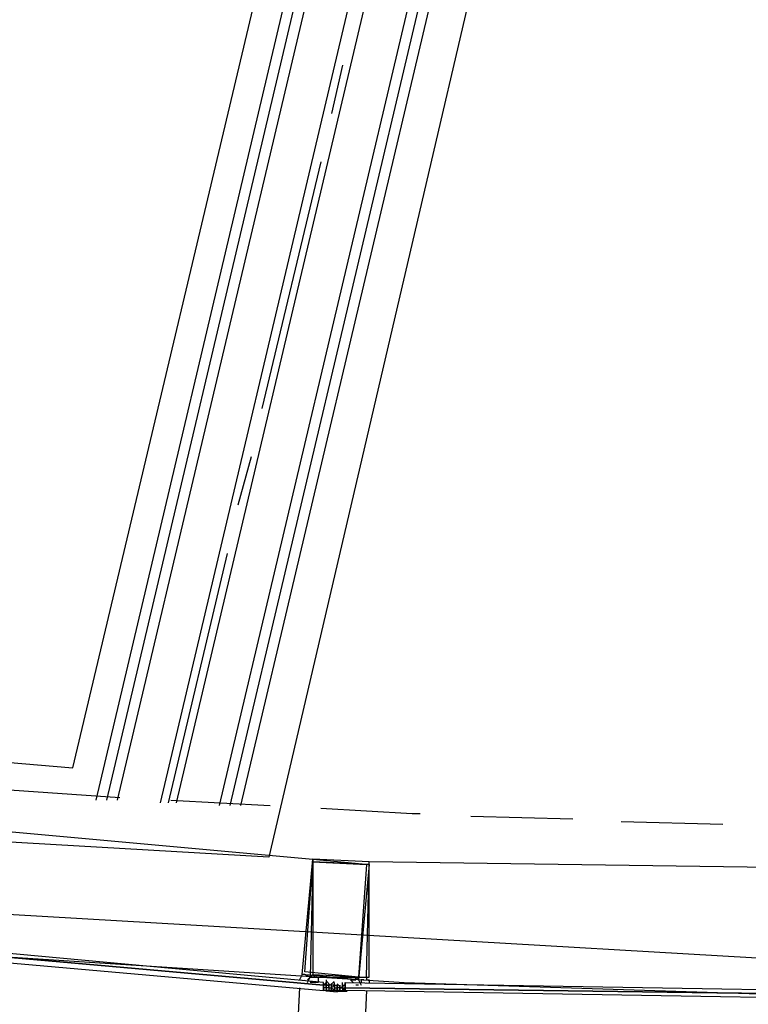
# Model space of a CAD drawing. Header units: feet. Extents: x -79 to 198, y -22 to 181.
# Tile 28 of 203: x 58.49 to 62.11, y 15.91 to 20.8. Entities that reach past the tile are written whole.
import ezdxf

# ---------------------------------------------------------------- set-up
doc = ezdxf.new("R2010")
doc.units = ezdxf.units.FT
for name, color, linetype in [('A-AREA-COMUN', 252, 'CONTINUOUS'), ('A-AREA-UNIDAD', 30, 'CONTINUOUS'), ('A-LINEA', 7, 'CONTINUOUS')]:
    doc.layers.add(name, color=color, linetype=linetype)

msp = doc.modelspace()

# ---------------------------------------------------------------- linework, layer by layer
at = {"layer": 'A-AREA-COMUN'}
msp.add_lwpolyline([(65.52, 41.44), (59.728, 16.64), (56.352, 16.8356), (56.32, 16.48), (63.04, 16.0889), (68.48, 16.1244), (71.808, 16.4089), (71.84, 16.9956), (72.88, 17.12), (72.88, 17.4044), (69.84, 18.1156), (69.792, 19.2), (70.16, 20.5156), (71.712, 20.4089), (72.128, 22.2044), (72.352, 22.5244), (73.92, 30.0444)], dxfattribs=at)
at = {"layer": 'A-AREA-UNIDAD'}
msp.add_lwpolyline([(23.392, 28.4089), (25.28, 25.4756), (25.6, 25.44), (25.632, 24.96), (27.68, 22.24), (28, 22.2044), (28.08, 21.7244), (39.712, 18.9689), (47.68, 17.5644), (55.712, 16.5156), (55.808, 17.0489), (56.4, 17.0844), (56.448, 17.28), (58.752, 17.0844), (61.952, 30.56)], dxfattribs=at)
at = {"layer": 'A-LINEA'}
for p, q in [((67, 51.3378), (58.8667, 16.9244)), ((67.0533, 51.3244), (58.92, 16.9244)), ((67.1067, 51.3111), (58.9733, 16.9244)), ((67.3067, 51.2578), (59.1867, 16.9111)), ((67.3867, 51.2444), (59.2667, 16.9111)), ((67.6, 51.1911), (59.48, 16.8978)), ((67.64, 51.1778), (59.5333, 16.8978)), ((67.6933, 51.1644), (59.5867, 16.8978)), ((60.0933, 20.5778), (60.04, 20.3378)), ((59.9867, 20.0978), (59.6933, 18.8711)), ((59.64, 18.6311), (59.5733, 18.3911)), ((59.52, 18.1511), (59.2267, 16.9111)), ((56.2533, 16.9644), (59.9467, 16.6311)), ((59.24, 16.9244), (59.7333, 16.8978)), ((60.7333, 16.8444), (61.24, 16.8311)), ((61.48, 16.8178), (61.9867, 16.8044)), ((63.9333, 16.5644), (60.2267, 16.6178)), ((59.9467, 16.0444), (59.9467, 16.0444)), ((60, 16.0178), (60, 16.0178)), ((60.0133, 16.0311), (60.0133, 16.0311)), ((60.0133, 16.0178), (60.0133, 16.0178)), ((60.0133, 16.0178), (60.0133, 16.0178)), ((60.0133, 16.0178), (60.0133, 16.0044)), ((60.0133, 16.0178), (60.0133, 16.0178)), ((60.0133, 16.0178), (60.0133, 16.0178)), ((60.0133, 16.0044), (60.0133, 16.0178)), ((60.0133, 16.0044), (60.0133, 16.0178)), ((60.0133, 16.0178), (60.0133, 16.0178)), ((60.0133, 16.0178), (60.0133, 16.0178)), ((60.0133, 16.0178), (60.0133, 16.0178)), ((60.0533, 16.0178), (60.0533, 16.0178)), ((60.0533, 16.0178), (60.0533, 16.0178)), ((60.0533, 16.0178), (60.0533, 16.0178)), ((60.0533, 16.0178), (60.0533, 16.0178)), ((60.0533, 16.0178), (60.0533, 16.0178)), ((60.0533, 16.0178), (60.0533, 16.0178)), ((60.0933, 16.0044), (60.0933, 16.0178)), ((60.1067, 16.0178), (60.1067, 16.0178)), ((60.1067, 16.0178), (60.1067, 16.0178)), ((60.1067, 16.0178), (60.1067, 16.0178)), ((60.1067, 16.0178), (60.1067, 16.0178)), ((60.1067, 16.0178), (60.1067, 16.0178)), ((60.2, 16.0444), (60.2, 16.0444)), ((60.2, 16.0178), (60.2, 16.0178)), ((60.2, 16.0178), (60.2, 16.0178)), ((60.2133, 16.0444), (60.2133, 16.0444)), ((59.88, 15.9911), (59.4933, 8.1911)), ((60.2133, 15.9778), (59.8267, 8.1778)), ((60.0133, 16.0044), (60, 16.0044)), ((60, 16.0044), (60, 16.0044)), ((60, 16.0044), (60, 16.0044)), ((60, 16.0044), (60, 16.0044)), ((60.0133, 16.0044), (60, 16.0044)), ((60, 16.0044), (60, 16.0044)), ((60, 16.0044), (60, 16.0044)), ((60, 15.9911), (60, 15.9911)), ((60, 15.9911), (60, 15.9911)), ((60.0133, 15.9911), (60, 15.9911)), ((60, 15.9911), (60, 15.9911)), ((60.0133, 15.9911), (60, 15.9911)), ((60, 15.9911), (60, 15.9911)), ((60.0133, 15.9911), (60, 15.9911)), ((60, 15.9911), (60, 15.9911)), ((60, 15.9911), (60, 15.9911)), ((60, 15.9778), (60, 15.9911)), ((60, 15.9911), (60, 15.9911)), ((60, 15.9778), (60, 15.9911)), ((60, 15.9778), (60, 15.9778)), ((60, 15.9778), (60, 15.9778)), ((60, 15.9778), (60, 15.9778)), ((60, 15.9778), (60, 15.9778)), ((60.0133, 15.9778), (60, 15.9778)), ((60.0133, 15.9778), (60, 15.9778)), ((60, 15.9778), (60, 15.9778)), ((60, 15.9778), (60, 15.9778)), ((60.0695, 15.9699), (60.0117, 15.975)), ((60.0133, 16.0044), (60.0133, 15.9911)), ((60.0133, 16.0044), (60.0133, 16.0044)), ((60.0133, 16.0044), (60.0133, 16.0044)), ((60.0133, 16.0044), (60.0133, 16.0044)), ((60.0133, 16.0044), (60.0133, 16.0044)), ((60.0133, 16.0044), (60.0133, 16.0044)), ((60.0133, 16.0044), (60.0133, 16.0044)), ((60.0133, 16.0044), (60.0133, 16.0044)), ((60.0133, 16.0044), (60.0133, 16.0044)), ((60.0133, 16.0044), (60.0133, 16.0044)), ((60.0133, 16.0044), (60.0133, 16.0044)), ((60.0133, 16.0044), (60.0267, 16.0044)), ((60.0133, 16.0044), (60.0133, 16.0044)), ((60.0267, 16.0044), (60.0133, 16.0044)), ((60.0133, 16.0044), (60.0133, 16.0044)), ((60.0133, 16.0044), (60.0133, 16.0044)), ((60.0133, 15.9911), (60.0133, 16.0044)), ((60.0133, 16.0044), (60.0133, 16.0044)), ((60.0133, 16.0044), (60.0133, 16.0044)), ((60.0133, 16.0044), (60.0133, 16.0044)), ((60.0133, 16.0044), (60.0133, 16.0044)), ((60.0133, 16.0044), (60.0133, 16.0044)), ((60.0133, 16.0044), (60.0133, 16.0044)), ((60.0133, 15.9911), (60.0133, 15.9911)), ((60.0133, 15.9911), (60.0133, 15.9911)), ((60.0133, 15.9911), (60.0133, 15.9911)), ((60.0133, 15.9911), (60.0133, 15.9911)), ((60.0133, 15.9911), (60.0133, 15.9911)), ((60.0133, 15.9911), (60.0133, 15.9911)), ((60.0133, 15.9911), (60.0133, 15.9911)), ((60.0133, 15.9911), (60.0133, 15.9911)), ((60.0267, 15.9911), (60.0133, 15.9911)), ((60.0133, 15.9911), (60.0133, 15.9911)), ((60.0133, 15.9911), (60.0133, 15.9778)), ((60.0133, 15.9911), (60.0133, 15.9911)), ((60.0133, 15.9911), (60.0133, 15.9911)), ((60.0133, 15.9911), (60.0133, 15.9911)), ((60.0133, 15.9911), (60.0133, 15.9911)), ((60.0133, 15.9911), (60.0133, 15.9911)), ((60.0133, 15.9911), (60.0133, 15.9911)), ((60.0133, 15.9911), (60.0133, 15.9911)), ((60.0133, 15.9911), (60.0133, 15.9911)), ((60.0133, 15.9911), (60.0133, 15.9911)), ((60.0267, 15.9911), (60.0133, 15.9911)), ((60.0133, 15.9911), (60.0133, 15.9911)), ((60.0133, 15.9911), (60.0133, 15.9911)), ((60.0133, 15.9911), (60.0133, 15.9911)), ((60.0133, 15.9911), (60.0133, 15.9911)), ((60.0133, 15.9911), (60.0133, 15.9911)), ((60.0133, 15.9911), (60.0133, 15.9911)), ((60.0133, 15.9911), (60.0133, 15.9911)), ((60.0133, 15.9911), (60.0133, 15.9911)), ((60.0133, 15.9778), (60.0133, 15.9778)), ((60.0133, 15.9778), (60.0133, 15.9778)), ((60.0267, 15.9778), (60.0133, 15.9778)), ((60.0133, 15.9778), (60.0133, 15.9778)), ((60.0133, 15.9778), (60.0133, 15.9778)), ((60.0133, 15.9778), (60.0133, 15.9778)), ((60.0133, 15.9778), (60.0133, 15.9778)), ((60.0267, 16.0044), (60.0267, 16.0044)), ((60.0267, 16.0044), (60.0267, 16.0044)), ((60.0267, 16.0044), (60.0267, 16.0044)), ((60.0267, 16.0044), (60.0267, 16.0044)), ((60.0267, 15.9911), (60.0267, 16.0044)), ((60.0267, 16.0044), (60.0267, 16.0044)), ((60.0267, 15.9911), (60.0267, 16.0044)), ((60.0267, 16.0044), (60.0267, 15.9911)), ((60.0267, 16.0044), (60.0267, 16.0044)), ((60.0267, 16.0044), (60.0267, 16.0044)), ((60.0267, 16.0044), (60.0267, 15.9911)), ((60.0267, 15.9911), (60.0267, 15.9911)), ((60.0267, 15.9911), (60.0267, 15.9911)), ((60.0267, 15.9911), (60.0267, 15.9911)), ((60.0267, 15.9911), (60.0267, 15.9911)), ((60.0267, 15.9911), (60.0267, 15.9911)), ((60.0267, 15.9911), (60.0267, 15.9911)), ((60.0267, 15.9911), (60.0267, 15.9911)), ((60.0267, 15.9911), (60.0267, 15.9911)), ((60.0267, 15.9911), (60.0267, 15.9911)), ((60.0267, 15.9911), (60.0267, 15.9911)), ((60.0267, 15.9911), (60.0267, 15.9911)), ((60.0267, 15.9911), (60.0267, 15.9911)), ((60.0267, 15.9911), (60.0267, 15.9911)), ((60.0267, 15.9911), (60.0267, 15.9911)), ((60.0267, 15.9911), (60.0267, 15.9911)), ((60.0267, 15.9911), (60.0267, 15.9911)), ((60.0267, 15.9911), (60.0267, 15.9911)), ((60.0267, 15.9911), (60.0267, 15.9911)), ((60.0267, 15.9911), (60.0267, 15.9911)), ((60.0267, 15.9911), (60.0267, 15.9911)), ((60.0267, 15.9911), (60.0267, 15.9911)), ((60.0267, 15.9911), (60.0267, 15.9911)), ((60.0267, 15.9911), (60.0267, 15.9911)), ((60.0267, 15.9911), (60.0267, 15.9911)), ((60.0267, 15.9911), (60.0267, 15.9778)), ((60.0267, 15.9911), (60.0267, 15.9911)), ((60.0267, 15.9911), (60.0267, 15.9911)), ((60.0267, 15.9911), (60.0267, 15.9911)), ((60.0267, 15.9911), (60.04, 15.9911)), ((60.0267, 15.9778), (60.0267, 15.9778)), ((60.04, 15.9778), (60.0267, 15.9778)), ((60.0267, 15.9778), (60.0267, 15.9778)), ((60.0267, 15.9778), (60.0267, 15.9778)), ((60.0267, 15.9778), (60.0267, 15.9778)), ((60.0267, 15.9778), (60.0267, 15.9778)), ((60.0267, 15.9778), (60.0267, 15.9778)), ((60.0267, 15.9778), (60.0267, 15.9778)), ((60.0267, 15.9778), (60.0267, 15.9778)), ((60.0267, 15.9778), (60.0267, 15.9778)), ((60.04, 16.0044), (60.04, 16.0044)), ((60.04, 16.0044), (60.04, 16.0044)), ((60.04, 16.0044), (60.04, 16.0044)), ((60.0533, 16.0044), (60.04, 16.0044)), ((60.04, 16.0044), (60.04, 16.0044)), ((60.04, 15.9911), (60.04, 16.0044)), ((60.0533, 16.0044), (60.04, 16.0044)), ((60.04, 16.0044), (60.04, 16.0044)), ((60.04, 16.0044), (60.04, 16.0044)), ((60.04, 16.0044), (60.04, 16.0044)), ((60.04, 16.0044), (60.04, 16.0044)), ((60.04, 16.0044), (60.04, 16.0044)), ((60.04, 16.0044), (60.04, 16.0044)), ((60.04, 15.9911), (60.0533, 16.0044)), ((60.04, 16.0044), (60.04, 16.0044)), ((60.04, 16.0044), (60.04, 16.0044)), ((60.04, 16.0044), (60.04, 16.0044)), ((60.04, 16.0044), (60.04, 16.0044)), ((60.04, 15.9911), (60.04, 15.9911)), ((60.04, 15.9911), (60.04, 15.9911)), ((60.04, 15.9911), (60.04, 15.9911)), ((60.04, 15.9911), (60.04, 15.9911)), ((60.04, 15.9911), (60.04, 15.9911)), ((60.04, 15.9911), (60.04, 15.9911)), ((60.04, 15.9911), (60.04, 15.9911)), ((60.04, 15.9911), (60.04, 15.9911)), ((60.04, 15.9911), (60.04, 15.9778)), ((60.04, 15.9911), (60.04, 15.9911)), ((60.04, 15.9911), (60.04, 15.9911)), ((60.04, 15.9911), (60.04, 15.9911)), ((60.04, 15.9911), (60.04, 15.9911)), ((60.04, 15.9911), (60.04, 15.9911)), ((60.04, 15.9911), (60.04, 15.9911)), ((60.04, 15.9911), (60.04, 15.9911)), ((60.04, 15.9911), (60.04, 15.9911)), ((60.04, 15.9911), (60.04, 15.9911)), ((60.04, 15.9911), (60.04, 15.9911)), ((60.04, 15.9911), (60.04, 15.9911)), ((60.04, 15.9911), (60.04, 15.9778)), ((60.04, 15.9911), (60.04, 15.9778)), ((60.04, 15.9778), (60.04, 15.9911)), ((60.04, 15.9911), (60.04, 15.9911)), ((60.04, 15.9778), (60.04, 15.9911)), ((60.04, 15.9778), (60.04, 15.9778)), ((60.04, 15.9778), (60.04, 15.9778)), ((60.04, 15.9778), (60.04, 15.9778)), ((60.04, 15.9778), (60.04, 15.9778)), ((60.04, 15.9778), (60.0533, 15.9778)), ((60.04, 15.9778), (60.0533, 15.9778)), ((60.04, 15.9778), (60.04, 15.9778)), ((60.04, 15.9778), (60.04, 15.9778)), ((60.04, 15.9778), (60.04, 15.9778)), ((60.04, 15.9778), (60.04, 15.9778)), ((60.04, 15.9778), (60.04, 15.9778)), ((60.04, 15.9778), (60.04, 15.9778)), ((60.04, 15.9778), (60.04, 15.9778)), ((60.04, 15.9778), (60.04, 15.9778)), ((60.04, 15.9778), (60.04, 15.9778)), ((60.04, 15.9778), (60.04, 15.9778)), ((60.04, 15.9778), (60.04, 15.9778)), ((60.04, 15.9778), (60.04, 15.9778)), ((60.04, 15.9778), (60.0533, 15.9778)), ((60.0533, 16.0044), (60.0533, 16.0044)), ((60.0533, 16.0044), (60.0533, 16.0044)), ((60.0533, 16.0044), (60.0533, 16.0044)), ((60.0533, 16.0044), (60.0533, 16.0044)), ((60.0533, 16.0044), (60.0533, 16.0044)), ((60.0533, 16.0044), (60.0533, 16.0044)), ((60.0533, 16.0044), (60.0533, 16.0044)), ((60.0533, 16.0044), (60.0533, 16.0044)), ((60.0533, 16.0044), (60.0533, 16.0044)), ((60.0533, 16.0044), (60.0533, 16.0044)), ((60.0533, 16.0044), (60.0533, 16.0044)), ((60.0533, 16.0044), (60.0533, 16.0044)), ((60.0533, 16.0044), (60.0533, 16.0044)), ((60.0533, 16.0044), (60.0533, 16.0044)), ((60.0533, 16.0044), (60.0533, 16.0044)), ((60.0533, 16.0044), (60.0533, 16.0044)), ((60.0533, 16.0044), (60.0533, 16.0044)), ((60.0533, 15.9911), (60.0533, 16.0044)), ((60.0533, 16.0044), (60.0533, 16.0044)), ((60.0533, 16.0044), (60.0533, 16.0044)), ((60.0533, 16.0044), (60.0533, 16.0044)), ((60.0533, 16.0044), (60.0533, 16.0044)), ((60.0533, 16.0044), (60.0533, 16.0044)), ((60.0533, 16.0044), (60.0533, 16.0044)), ((60.0533, 16.0044), (60.0533, 15.9911)), ((60.0533, 16.0044), (60.0533, 16.0044)), ((60.0533, 16.0044), (60.0533, 16.0044)), ((60.0533, 16.0044), (60.0533, 16.0044)), ((60.0533, 16.0044), (60.0533, 16.0044)), ((60.0533, 16.0044), (60.0667, 16.0044)), ((60.0533, 16.0044), (60.0533, 16.0044)), ((60.0533, 16.0044), (60.0533, 16.0044)), ((60.0533, 16.0044), (60.0533, 16.0044)), ((60.0533, 16.0044), (60.0533, 16.0044)), ((60.0533, 16.0044), (60.0533, 16.0044)), ((60.0533, 16.0044), (60.0533, 16.0044)), ((60.0533, 16.0044), (60.0533, 16.0044)), ((60.0533, 16.0044), (60.0533, 16.0044)), ((60.0533, 16.0044), (60.0533, 16.0044)), ((60.0533, 16.0044), (60.0533, 16.0044)), ((60.0533, 15.9911), (60.0533, 16.0044)), ((60.0533, 16.0044), (60.0533, 16.0044)), ((60.0533, 16.0044), (60.0533, 16.0044)), ((60.0533, 16.0044), (60.0533, 16.0044)), ((60.0533, 15.9911), (60.0533, 15.9911)), ((60.0533, 15.9911), (60.0533, 15.9911)), ((60.0533, 15.9911), (60.0533, 15.9911)), ((60.0533, 15.9911), (60.0533, 15.9911)), ((60.0533, 15.9911), (60.0533, 15.9911)), ((60.0533, 15.9911), (60.0533, 15.9911)), ((60.0533, 15.9911), (60.0533, 15.9911)), ((60.0533, 15.9911), (60.0533, 15.9911)), ((60.0533, 15.9911), (60.0533, 15.9911)), ((60.0533, 15.9911), (60.0533, 15.9911)), ((60.0533, 15.9911), (60.0533, 15.9911)), ((60.0533, 15.9911), (60.0533, 15.9911)), ((60.0533, 15.9911), (60.0533, 15.9911)), ((60.0533, 15.9911), (60.0533, 15.9911)), ((60.0533, 15.9911), (60.0533, 15.9911)), ((60.0533, 15.9911), (60.0533, 15.9911)), ((60.0533, 15.9911), (60.0533, 15.9911)), ((60.0533, 15.9911), (60.0533, 15.9911)), ((60.0533, 15.9911), (60.0533, 15.9911)), ((60.0533, 15.9911), (60.0533, 15.9911)), ((60.0533, 15.9911), (60.0533, 15.9911)), ((60.0533, 15.9911), (60.0533, 15.9911)), ((60.0533, 15.9911), (60.0533, 15.9911)), ((60.0533, 15.9911), (60.0533, 15.9911)), ((60.0533, 15.9911), (60.0533, 15.9911)), ((60.0533, 15.9911), (60.0533, 15.9911)), ((60.0533, 15.9911), (60.0533, 15.9911)), ((60.0533, 15.9911), (60.0533, 15.9911)), ((60.0533, 15.9911), (60.0533, 15.9911)), ((60.0533, 15.9911), (60.0533, 15.9911)), ((60.0533, 15.9911), (60.0533, 15.9911)), ((60.0533, 15.9911), (60.0533, 15.9911)), ((60.0533, 15.9911), (60.0533, 15.9911)), ((60.0533, 15.9911), (60.0533, 15.9911)), ((60.0533, 15.9911), (60.0533, 15.9911)), ((60.0533, 15.9911), (60.0533, 15.9911)), ((60.0533, 15.9911), (60.0533, 15.9911)), ((60.0533, 15.9911), (60.0533, 15.9911)), ((60.0533, 15.9911), (60.0533, 15.9911)), ((60.0533, 15.9911), (60.0533, 15.9911)), ((60.0533, 15.9911), (60.0667, 15.9911)), ((60.0533, 15.9911), (60.0533, 15.9911)), ((60.0533, 15.9911), (60.0533, 15.9911)), ((60.0533, 15.9911), (60.0533, 15.9911)), ((60.0533, 15.9911), (60.0533, 15.9911)), ((60.0533, 15.9911), (60.0533, 15.9911)), ((60.0533, 15.9911), (60.0533, 15.9911)), ((60.0533, 15.9911), (60.0533, 15.9911)), ((60.0533, 15.9911), (60.0533, 15.9911)), ((60.0533, 15.9911), (60.0533, 15.9911)), ((60.0533, 15.9911), (60.0533, 15.9911)), ((60.0533, 15.9911), (60.0533, 15.9911)), ((60.0533, 15.9911), (60.0533, 15.9778)), ((60.0533, 15.9911), (60.0533, 15.9911)), ((60.0533, 15.9911), (60.0533, 15.9911)), ((60.0533, 15.9911), (60.0533, 15.9911)), ((60.0533, 15.9911), (60.0533, 15.9911)), ((60.0533, 15.9911), (60.0533, 15.9911)), ((60.0533, 15.9911), (60.0533, 15.9911)), ((60.0533, 15.9778), (60.0533, 15.9778)), ((60.0533, 15.9778), (60.0533, 15.9778)), ((60.0533, 15.9778), (60.0533, 15.9778)), ((60.0533, 15.9778), (60.0533, 15.9778)), ((60.0533, 15.9778), (60.0533, 15.9778)), ((60.0533, 15.9778), (60.0533, 15.9778)), ((60.0533, 15.9778), (60.0533, 15.9778)), ((60.0533, 15.9778), (60.0533, 15.9778)), ((60.0533, 15.9778), (60.0533, 15.9778)), ((60.0533, 15.9778), (60.0533, 15.9778)), ((60.0533, 15.9778), (60.0533, 15.9778)), ((60.0533, 15.9778), (60.0533, 15.9778)), ((60.0533, 15.9778), (60.0533, 15.9778)), ((60.0533, 15.9778), (60.0533, 15.9778)), ((60.0667, 15.9778), (60.0533, 15.9778)), ((60.0667, 15.9778), (60.0533, 15.9778)), ((60.0533, 15.9778), (60.0533, 15.9778)), ((60.0667, 15.9778), (60.0533, 15.9778)), ((60.0667, 15.9778), (60.0533, 15.9778)), ((60.0667, 15.9778), (60.0533, 15.9778)), ((60.0533, 15.9778), (60.0533, 15.9778)), ((60.0533, 15.9778), (60.0533, 15.9778)), ((60.1169, 15.9723), (60.059, 15.9732)), ((60.0667, 16.0044), (60.0667, 16.0044)), ((60.0667, 16.0044), (60.0667, 16.0044)), ((60.0667, 16.0044), (60.0667, 16.0044)), ((60.0667, 16.0044), (60.0667, 16.0044)), ((60.0667, 16.0044), (60.0667, 16.0044)), ((60.0667, 16.0044), (60.0667, 15.9911)), ((60.0667, 16.0044), (60.0667, 16.0044)), ((60.0667, 16.0044), (60.0667, 16.0044)), ((60.0667, 16.0044), (60.0667, 16.0044)), ((60.0667, 15.9911), (60.0667, 16.0044)), ((60.0667, 16.0044), (60.0667, 16.0044)), ((60.0667, 16.0044), (60.0667, 16.0044)), ((60.0667, 16.0044), (60.0667, 15.9911)), ((60.0667, 15.9911), (60.0667, 15.9778)), ((60.0667, 15.9911), (60.0667, 15.9778)), ((60.0667, 15.9911), (60.0667, 15.9911)), ((60.0667, 15.9911), (60.0667, 15.9911)), ((60.0667, 15.9911), (60.0667, 15.9911)), ((60.0667, 15.9911), (60.0667, 15.9911)), ((60.0667, 15.9911), (60.0667, 15.9911)), ((60.0667, 15.9911), (60.0667, 15.9911)), ((60.0667, 15.9911), (60.0667, 15.9911)), ((60.0667, 15.9911), (60.0667, 15.9911)), ((60.0667, 15.9911), (60.0667, 15.9911)), ((60.0667, 15.9911), (60.0667, 15.9911)), ((60.0667, 15.9911), (60.0667, 15.9911)), ((60.0667, 15.9911), (60.0667, 15.9911)), ((60.0667, 15.9911), (60.0667, 15.9911)), ((60.0667, 15.9911), (60.0667, 15.9911)), ((60.0667, 15.9911), (60.0667, 15.9911)), ((60.0667, 15.9911), (60.0667, 15.9911)), ((60.0667, 15.9911), (60.0667, 15.9911)), ((60.0667, 15.9911), (60.0667, 15.9911)), ((60.0667, 15.9911), (60.0667, 15.9778)), ((60.0667, 15.9911), (60.0667, 15.9778)), ((60.0667, 15.9778), (60.0667, 15.9911)), ((60.0667, 15.9911), (60.0667, 15.9911)), ((60.08, 15.9911), (60.0667, 15.9911)), ((60.0667, 15.9911), (60.0667, 15.9911)), ((60.08, 15.9911), (60.0667, 15.9911)), ((60.0667, 15.9911), (60.0667, 15.9911)), ((60.0667, 15.9778), (60.0667, 15.9778)), ((60.0667, 15.9778), (60.08, 15.9778)), ((60.0667, 15.9778), (60.0667, 15.9778)), ((60.0667, 15.9778), (60.0667, 15.9778)), ((60.0667, 15.9778), (60.0667, 15.9778)), ((60.0667, 15.9778), (60.0667, 15.9778)), ((60.0667, 15.9778), (60.0667, 15.9778)), ((60.0667, 15.9778), (60.08, 15.9778)), ((60.0667, 15.9778), (60.0667, 15.9778)), ((60.0667, 15.9778), (60.0667, 15.9778)), ((60.0667, 15.9778), (60.0667, 15.9778)), ((60.0667, 15.9778), (60.0667, 15.9778)), ((60.0667, 15.9778), (60.0667, 15.9778)), ((60.0667, 15.9778), (60.0667, 15.9778)), ((60.0667, 15.9778), (60.0667, 15.9778)), ((60.0667, 15.9778), (60.0667, 15.9778)), ((60.08, 15.9778), (60.0667, 15.9778)), ((60.0667, 15.9778), (60.0667, 15.9778)), ((60.08, 16.0044), (60.08, 15.9911)), ((60.08, 16.0044), (60.08, 16.0044)), ((60.08, 15.9911), (60.08, 16.0044)), ((60.08, 15.9911), (60.08, 16.0044)), ((60.08, 15.9911), (60.08, 15.9778)), ((60.08, 15.9911), (60.08, 15.9911)), ((60.08, 15.9911), (60.08, 15.9911)), ((60.08, 15.9911), (60.08, 15.9911)), ((60.08, 15.9911), (60.08, 15.9911)), ((60.08, 15.9911), (60.08, 15.9911)), ((60.08, 15.9911), (60.08, 15.9911)), ((60.08, 15.9911), (60.08, 15.9911)), ((60.08, 15.9911), (60.08, 15.9911)), ((60.08, 15.9911), (60.08, 15.9911)), ((60.08, 15.9911), (60.0933, 15.9911)), ((60.08, 15.9911), (60.08, 15.9911)), ((60.08, 15.9911), (60.08, 15.9911)), ((60.08, 15.9911), (60.08, 15.9911)), ((60.08, 15.9911), (60.0933, 15.9911)), ((60.08, 15.9911), (60.08, 15.9911)), ((60.08, 15.9911), (60.08, 15.9911)), ((60.08, 15.9911), (60.08, 15.9911)), ((60.08, 15.9911), (60.08, 15.9911)), ((60.08, 15.9911), (60.08, 15.9911)), ((60.08, 15.9911), (60.08, 15.9911)), ((60.08, 15.9911), (60.08, 15.9911)), ((60.08, 15.9911), (60.08, 15.9911)), ((60.08, 15.9911), (60.08, 15.9911)), ((60.08, 15.9778), (60.08, 15.9911)), ((60.08, 15.9911), (60.08, 15.9911)), ((60.08, 15.9911), (60.08, 15.9911)), ((60.08, 15.9911), (60.08, 15.9778)), ((60.08, 15.9911), (60.08, 15.9911)), ((60.08, 15.9778), (60.08, 15.9778)), ((60.08, 15.9778), (60.0933, 15.9778)), ((60.08, 15.9778), (60.08, 15.9778)), ((60.08, 15.9778), (60.08, 15.9778)), ((60.08, 15.9778), (60.08, 15.9778)), ((60.08, 15.9778), (60.08, 15.9778)), ((60.08, 15.9778), (60.08, 15.9778)), ((60.08, 15.9778), (60.08, 15.9778)), ((60.08, 15.9778), (60.08, 15.9778)), ((60.08, 15.9778), (60.08, 15.9778)), ((60.08, 15.9778), (60.08, 15.9778)), ((60.08, 15.9778), (60.08, 15.9778)), ((60.08, 15.9778), (60.08, 15.9778)), ((60.08, 15.9778), (60.08, 15.9778)), ((60.08, 15.9778), (60.08, 15.9778)), ((60.08, 15.9778), (60.08, 15.9778)), ((60.0933, 16.0044), (60.0933, 16.0044)), ((60.0933, 16.0044), (60.0933, 16.0044)), ((60.0933, 16.0044), (60.0933, 16.0044)), ((60.0933, 16.0044), (60.0933, 16.0044)), ((60.0933, 16.0044), (60.0933, 16.0044)), ((60.0933, 16.0044), (60.0933, 16.0044)), ((60.0933, 16.0044), (60.0933, 16.0044)), ((60.0933, 16.0044), (60.1067, 16.0044)), ((60.0933, 15.9911), (60.0933, 16.0044)), ((60.0933, 16.0044), (60.0933, 16.0044)), ((60.0933, 16.0044), (60.0933, 16.0044)), ((60.0933, 16.0044), (60.0933, 16.0044)), ((60.0933, 16.0044), (60.0933, 16.0044)), ((60.0933, 16.0044), (60.0933, 16.0044)), ((60.0933, 16.0044), (60.1067, 16.0044)), ((60.0933, 15.9911), (60.0933, 16.0044)), ((60.0933, 16.0044), (60.0933, 16.0044)), ((60.0933, 16.0044), (60.0933, 16.0044)), ((60.0933, 15.9911), (60.0933, 15.9778)), ((60.0933, 15.9911), (60.0933, 15.9778)), ((60.0933, 15.9911), (60.0933, 15.9911)), ((60.0933, 15.9911), (60.1067, 15.9911)), ((60.0933, 15.9911), (60.0933, 15.9911)), ((60.0933, 15.9911), (60.0933, 15.9911)), ((60.0933, 15.9911), (60.0933, 15.9911)), ((60.0933, 15.9911), (60.0933, 15.9911)), ((60.0933, 15.9911), (60.0933, 15.9911)), ((60.0933, 15.9911), (60.1067, 15.9911)), ((60.0933, 15.9911), (60.1067, 15.9778)), ((60.0933, 15.9911), (60.0933, 15.9911)), ((60.0933, 15.9911), (60.0933, 15.9911)), ((60.0933, 15.9911), (60.0933, 15.9911)), ((60.0933, 15.9778), (60.1067, 15.9911)), ((60.0933, 15.9911), (60.0933, 15.9911)), ((60.0933, 15.9911), (60.0933, 15.9911)), ((60.0933, 15.9911), (60.0933, 15.9911)), ((60.0933, 15.9911), (60.0933, 15.9911)), ((60.0933, 15.9911), (60.0933, 15.9911)), ((60.0933, 15.9911), (60.0933, 15.9911)), ((60.0933, 15.9911), (60.0933, 15.9911)), ((60.0933, 15.9911), (60.0933, 15.9911)), ((60.0933, 15.9911), (60.0933, 15.9911)), ((60.0933, 15.9911), (60.0933, 15.9911)), ((60.0933, 15.9911), (60.0933, 15.9911)), ((60.0933, 15.9911), (60.0933, 15.9911)), ((60.0933, 15.9911), (60.0933, 15.9911)), ((60.0933, 15.9911), (60.0933, 15.9911)), ((60.0933, 15.9778), (60.1067, 15.9778)), ((60.0933, 15.9778), (60.0933, 15.9778)), ((60.0933, 15.9778), (60.0933, 15.9778)), ((60.0933, 15.9778), (60.0933, 15.9778)), ((60.0933, 15.9778), (60.0933, 15.9778)), ((60.0933, 15.9778), (60.0933, 15.9778)), ((60.0933, 15.9778), (60.0933, 15.9778)), ((60.0933, 15.9778), (60.0933, 15.9778)), ((60.0933, 15.9778), (60.0933, 15.9778)), ((60.0933, 15.9778), (60.0933, 15.9778)), ((60.0933, 15.9778), (60.0933, 15.9778)), ((60.0933, 15.9778), (60.0933, 15.9778)), ((60.0933, 15.9778), (60.0933, 15.9778)), ((60.1067, 15.9778), (60.0933, 15.9778)), ((60.1067, 15.9778), (60.0933, 15.9778)), ((60.1067, 15.9778), (60.0933, 15.9778)), ((60.1067, 16.0044), (60.1067, 16.0044)), ((60.1067, 16.0044), (60.1067, 16.0044)), ((60.1067, 16.0044), (60.1067, 16.0044)), ((60.1067, 15.9911), (60.1067, 16.0044)), ((60.1067, 15.9911), (60.1067, 15.9911)), ((60.1067, 15.9911), (60.1067, 15.9911)), ((60.1067, 15.9911), (60.1067, 15.9911)), ((60.1067, 15.9778), (60.1067, 15.9778)), ((60.1067, 15.9778), (60.1067, 15.9778)), ((60.1067, 15.9778), (60.1067, 15.9778)), ((60.1067, 15.9778), (60.1067, 15.9778))]:
    msp.add_line(p, q, dxfattribs=at)
for points in [[(26.7067, 23.3511), (28.04, 21.6178), (31.0267, 20.8311), (34.0133, 20.0978), (37.0133, 19.4044), (40.0267, 18.7778), (43.0533, 18.2044), (46.0933, 17.6844), (49.1467, 17.2178), (52.2, 16.8044), (55.2533, 16.4444), (58.32, 16.1511), (60.4, 16.0178), (62.48, 15.9511), (64.5467, 15.9244), (66.6267, 15.9511), (68.7067, 16.0178), (70.7867, 16.1511), (72.8533, 16.3244), (74.92, 16.5511), (76.9867, 16.8178), (79.04, 17.1511), (81.08, 17.5244), (83.12, 17.9378)], [(57.96, 17.0178), (58.3867, 16.9778), (58.9867, 16.9378)], [(59.9867, 16.8844), (60.44, 16.8578), (60.48, 16.8578)], [(59.9467, 16.6311), (60.2267, 16.6044), (60.1733, 16.0311), (59.8933, 16.0578), (59.9467, 16.6311)], [(59.9467, 16.6178), (60.2133, 16.6044), (60.1733, 16.0444), (59.9067, 16.0711), (59.9467, 16.6178)], [(60.2267, 16.6178), (59.9467, 16.6311), (59.9333, 16.0444), (60.2267, 16.0444), (60.2267, 16.6178)], [(60.2267, 16.6044), (59.9467, 16.6178), (59.9467, 16.0578), (60.2133, 16.0444), (60.2267, 16.6044)], [(56.0667, 16.3511), (56.08, 16.3511), (60, 16.0044), (60, 16.0178), (56.08, 16.3778), (56.08, 16.3644), (56.0667, 16.3511)], [(56.0667, 16.3244), (60, 15.9778), (60, 15.9911), (60, 16.0044), (56.08, 16.3511), (56.0667, 16.3511), (56.0667, 16.3378), (56.0667, 16.3244)], [(59.92, 16.0311), (59.92, 16.0311), (59.92, 16.0311), (59.92, 16.0311), (59.9333, 16.0444), (59.9333, 16.0444), (59.9067, 16.0578), (59.9067, 16.0578), (59.9067, 16.0578), (59.9067, 16.0578), (59.9067, 16.0578), (59.9067, 16.0578), (59.9067, 16.0578), (59.8933, 16.0578), (59.8933, 16.0578), (59.8933, 16.0578), (59.8933, 16.0578), (59.8933, 16.0578), (59.8933, 16.0578), (59.8933, 16.0578), (59.88, 16.0311), (59.88, 16.0311)], [(59.92, 16.0178), (59.9333, 16.0444), (59.9333, 16.0444), (59.9467, 16.0444), (59.9467, 16.0444), (59.9467, 16.0444), (59.9333, 16.0444), (59.9333, 16.0444), (59.9467, 16.0578)], [(59.9467, 16.0578), (59.96, 16.0444), (59.96, 16.0444), (59.9467, 16.0444), (59.9467, 16.0444), (59.9467, 16.0444), (59.9733, 16.0444), (59.9733, 16.0444), (59.9733, 16.0178), (59.9733, 16.0178), (59.96, 16.0178), (59.96, 16.0178)], [(59.8933, 16.0311), (59.8933, 16.0311), (59.8933, 16.0311)], [(59.9067, 16.0311), (59.9067, 16.0311), (59.9067, 16.0311)], [(59.96, 16.0178), (59.9467, 16.0178), (59.9467, 16.0178), (59.9333, 16.0178), (59.9333, 16.0178), (59.9333, 16.0178)], [(60.0133, 16.0311), (60.0133, 16.0178), (60, 16.0044), (60, 15.9911), (60, 15.9778)], [(60.0133, 16.025), (60.0321, 16.0045), (60.0532, 16.0226)], [(60.0533, 15.9778), (60.0533, 15.9911), (60.0533, 16.0044), (60.0533, 16.0178)], [(60.0533, 15.9778), (60.0533, 15.9911), (60.0533, 16.0044), (60.0533, 16.0178)], [(60.0667, 16.0114), (60.0858, 15.9911), (60.1066, 16.0096)], [(64.0533, 15.9378), (60.1067, 15.9911), (60.1067, 16.0044), (60.1067, 16.0178), (64.0533, 15.9511), (64.0533, 15.9378)], [(60.1067, 16.0178), (60.1067, 16.0044), (60.1067, 15.9911), (60.1067, 15.9778)], [(60.1467, 16.0178), (60.1467, 16.0178), (60.1333, 16.0311), (60.1333, 16.0311), (60.16, 16.0311), (60.16, 16.0311), (60.16, 16.0311), (60.16, 16.0311), (60.16, 16.0444), (60.16, 16.0444), (60.16, 16.0444), (60.1733, 16.0311), (60.1733, 16.0311), (60.1733, 16.0311), (60.1733, 16.0311), (60.1733, 16.0311), (60.1733, 16.0311), (60.1733, 16.0311), (60.1867, 16.0044), (60.1867, 16.0044)], [(60.2, 16.0311), (60.1867, 16.0311), (60.1867, 16.0311), (60.1867, 16.0178), (60.1867, 16.0178), (60.1867, 16.0178)], [(60.2, 16.0444), (60.2, 16.0444), (60.2, 16.0444), (60.2, 16.0444), (60.2, 16.0444), (60.2, 16.0444)], [(60.2133, 16.0444), (60.2133, 16.0444), (60.2133, 16.0444), (60.2133, 16.0444), (60.2133, 16.0444), (60.2133, 16.0311), (60.2133, 16.0311), (60.2267, 16.0311), (60.2267, 16.0311), (60.2267, 16.0178), (60.2267, 16.0178), (60.2267, 16.0178)], [(60.2133, 16.0444), (60.2133, 16.0444), (60.2133, 16.0444)], [(60.2133, 16.0178), (60.2133, 16.0178), (60.2133, 16.0178)], [(60.0267, 15.9911), (60.0267, 15.9911), (60.04, 15.9911), (60.0533, 15.9778)], [(60.0667, 15.9778), (60.0667, 15.9778), (60.0667, 15.9911)], [(64.04, 15.9111), (60.1067, 15.9778), (60.1067, 15.9911), (64.0533, 15.9378), (64.0533, 15.9244), (64.0533, 15.9111), (64.04, 15.9111)], [(60.1467, 16.0044), (60.1467, 16.0044), (60.1467, 16.0044)], [(60.1733, 16.0044), (60.1733, 16.0044), (60.16, 16.0044), (60.16, 16.0044), (60.16, 16.0044)]]:
    msp.add_lwpolyline(points, dxfattribs=at)
for points in [[(59.9067, 16.0578), (59.9067, 16.0578), (59.9067, 16.0578), (59.9067, 16.0578)], [(59.9467, 16.0444), (59.9467, 16.0444), (59.9467, 16.0444), (59.9467, 16.0444)], [(60.16, 16.0311), (60.16, 16.0311), (60.16, 16.0311), (60.16, 16.0311)]]:
    msp.add_lwpolyline(points, close=True, dxfattribs=at)

doc.saveas('drawing.dxf')
